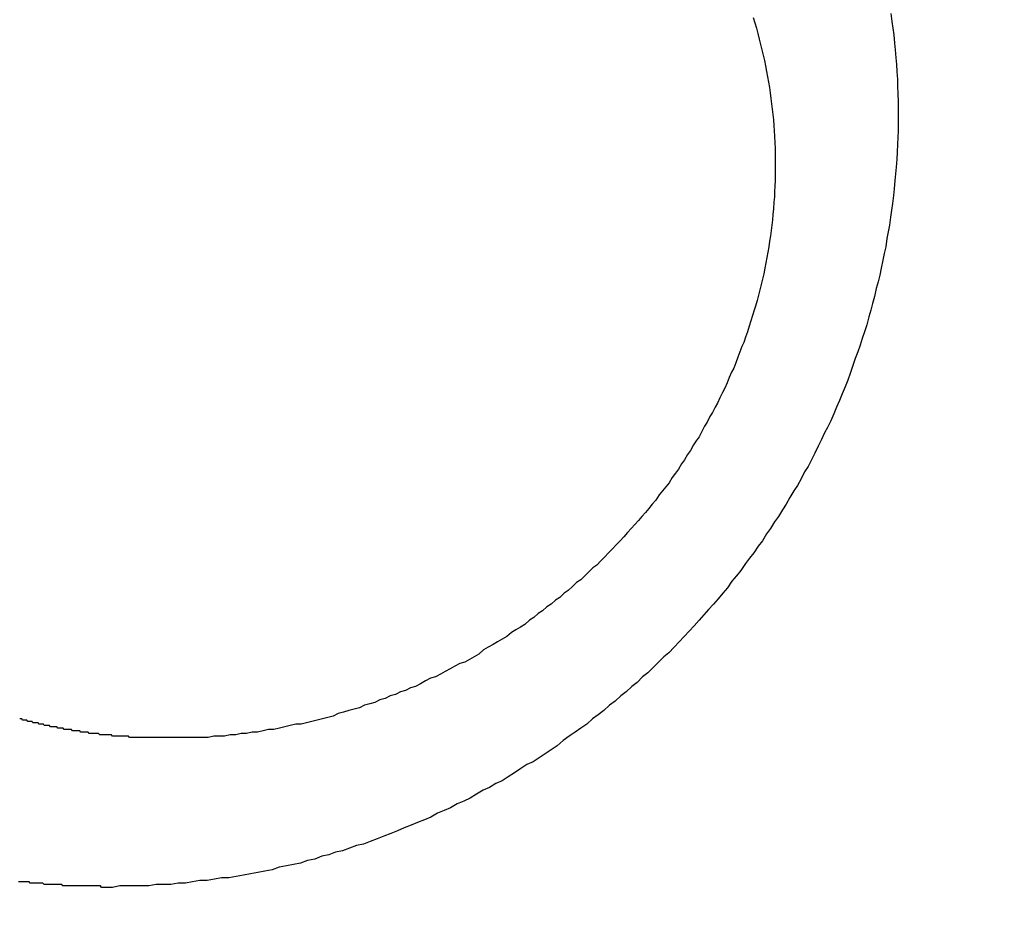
# Model space of a CAD drawing. Header units: millimetres. Extents: x -604189 to 881711, y -381903 to -7297.
# Tile 148 of 256: x -588017.9 to -588010.59, y -164997.5 to -164990.82. Entities that reach past the tile are written whole.
import ezdxf

# ---------------------------------------------------------------- set-up
doc = ezdxf.new("R2010")
doc.units = ezdxf.units.MM
doc.header["$LTSCALE"] = 100
doc.linetypes.add('0.5_0.5', pattern=[1, 0.5, -0.5])
doc.linetypes.add('ACAD_ISO04W100', pattern=[30.5, 24, -3, 0.5, -3])
doc.layers.get('Defpoints').update_dxf_attribs({"color": 30})
doc.layers.add('OPIS', color=7, linetype='Continuous')
doc.layers.add('strop osie', color=80, linetype='ACAD_ISO04W100', lineweight=5)
doc.styles.get("Standard").update_dxf_attribs({"font": 'romans.shx', "width": 0.5})
doc.dimstyles.new('1 50', dxfattribs={"dimtxt": 150, "dimasz": 80, "dimexe": 1, "dimexo": 1, "dimgap": 20, "dimtad": 1, "dimdec": 0, "dimlfac": 0.1, "dimtxsty": 'Standard', "dimblk": 'ARCHTICK', "dimcen": 200, "dimclrd": 2, "dimadec": 1, "dimazin": 0, "dimtfac": 1, "dimtdec": 0, "dimtmove": 0, "dimatfit": 3, "dimldrblk": 'ARCHTICK', "dimfxl": 120, "dimfxlon": 1, "dimtfill": 1, "dimarcsym": 0})

# ---------------------------------------------------------------- blocks, each defined once
blk = doc.blocks.new('_ArchTick')
at = {"layer": 'strop osie', "color": 0, "const_width": 0.15}
blk.add_lwpolyline([(-0.5, -0.5), (0.5, 0.5)], dxfattribs=at)
blk = doc.blocks.new('*D3294')
at = {"layer": 'Defpoints', "color": 0, "linetype": 'ByBlock', "lineweight": 5, "transparency": 16777216}
for p in [(-595783.1257, -159420.3032), (-593748.9238, -159420.3032), (-552118.9353, -179940.3025)]:
    blk.add_point(p, dxfattribs=at)
at = {"layer": 'OPIS', "color": 0, "linetype": 'Continuous', "lineweight": -2, "transparency": 16777216}
for p, q in [((-595723.1257, -159420.3032), (-595784.1257, -159420.3032)), ((-595723.1257, -179940.3025), (-595784.1257, -179940.3025))]:
    blk.add_line(p, q, dxfattribs=at)
at = {"layer": 'OPIS', "color": 2, "lineweight": -2, "transparency": 16777216}
blk.add_line((-595783.1257, -179940.3025), (-595783.1257, -159420.3032), dxfattribs=at)
at = {"layer": 'OPIS', "color": 2, "linetype": 'ByBlock', "lineweight": -2, "transparency": 16777216, "xscale": 80, "yscale": 80, "zscale": 80}
for p, rotation in [((-595783.1257, -159420.3032), 90), ((-595783.1257, -179940.3025), 270)]:
    blk.add_blockref('_ArchTick', p, dxfattribs=dict(at, rotation=rotation))
at = {"layer": 'OPIS', "color": 0, "linetype": 'ByBlock', "lineweight": 13, "transparency": 16777216, "insert": (-595878.1257, -169680.3029), "char_height": 150, "attachment_point": 5, "rotation": 90, "bg_fill": 3, "box_fill_scale": 1.1, "bg_fill_color": 256, "bg_fill_true_color": 13158600, "bg_fill_transparency": 0}
blk.add_mtext('2052', dxfattribs=at)

msp = doc.modelspace()

# ---------------------------------------------------------------- hatches: boundary and pattern name
at = {"layer": 'OPIS', "linetype": 'ByBlock', "lineweight": 15}
h = msp.add_hatch(dxfattribs=at)
h.set_pattern_fill('ANSI37', color=0, scale=80, angle=45)
h.set_pattern_definition([(90, (-306927.96, 32475.8), (-254, 0), []), (180, (-306927.96, 32475.8), (-3e-14, -254), [])])
edge = h.paths.add_edge_path()
edge.add_arc((-587934.0864, -167378.9311), 50, 0, 90)
edge.add_line((-587934.0864, -167328.9311), (-588139.086, -167328.9296))
edge.add_arc((-588139.0864, -167378.9296), 50, 89.99957, 180)
edge.add_line((-588189.0864, -167378.9296), (-588189.0864, -167822.9296))
edge.add_arc((-588139.0864, -167822.9296), 50, 180, 270)
edge.add_line((-588139.0864, -167872.9296), (-587934.0852, -167872.9311))
edge.add_arc((-587934.0864, -167822.9311), 50, 270.00137, 360)
edge.add_line((-587884.0864, -167822.9311), (-587884.0864, -167378.9311))
edge = h.paths.add_edge_path()
edge.add_arc((-587934.0864, -167378.9311), 50, 0, 90)
edge.add_line((-587934.0864, -167328.9311), (-588139.086, -167328.9296))
edge.add_arc((-588139.0864, -167378.9296), 50, 89.99957, 180)
edge.add_line((-588189.0864, -167378.9296), (-588189.0864, -167822.9296))
edge.add_arc((-588139.0864, -167822.9296), 50, 180, 270)
edge.add_line((-588139.0864, -167872.9296), (-587934.0852, -167872.9311))
edge.add_arc((-587934.0864, -167822.9311), 50, 270.00137, 360)
edge.add_line((-587884.0864, -167822.9311), (-587884.0864, -167378.9311))
edge = h.paths.add_edge_path()
edge.add_line((-588244.0869, -167300.9296), (-587769.0864, -167300.9296))
edge.add_line((-587769.0864, -167300.9296), (-587769.0864, -167900.9296))
edge.add_line((-587769.0864, -167900.9296), (-588243.7893, -167900.9296))
edge.add_arc((-588244.0864, -167892.9351), 8, 180, 272.12845, ccw=False)
edge.add_line((-588252.0864, -167892.9351), (-588252.0864, -167308.9296))
edge.add_arc((-588244.0864, -167308.9296), 8, 90.0036, 180, ccw=False)
h.paths.add_polyline_path([(-589864.9316, -164217.8287), (-589865.0038, -164223.0917), (-589865.0785, -164228.3546), (-589865.1557, -164233.6175), (-589865.2354, -164238.8803), (-589865.3175, -164244.1431), (-589865.4022, -164249.4059), (-589865.4893, -164254.6686), (-589865.5789, -164259.9313), (-589865.671, -164265.194), (-589865.7656, -164270.4566), (-589865.8627, -164275.7191), (-589865.9623, -164280.9816), (-589866.0644, -164286.2441), (-589866.169, -164291.5065), (-589866.2762, -164296.7688), (-589866.3859, -164302.0311), (-589866.4981, -164307.2933), (-589866.6129, -164312.5555), (-589866.7302, -164317.8177), (-589866.85, -164323.0798), (-589866.9724, -164328.3418), (-589867.0974, -164333.6037), (-589867.2249, -164338.8656), (-589867.355, -164344.1275), (-589867.4875, -164349.3892), (-589867.6227, -164354.6509), (-589867.7604, -164359.9126), (-589867.9006, -164365.1742), (-589868.0434, -164370.4357), (-589868.1887, -164375.6971), (-589868.3365, -164380.9585), (-589868.4869, -164386.2198), (-589868.6399, -164391.481), (-589868.7954, -164396.7421), (-589868.9534, -164402.0032), (-590219.4894, -164402.0032), (-590219.6636, -164396.1979), (-590219.8347, -164390.3925), (-590220.0026, -164384.587), (-590220.1675, -164378.7814), (-590220.3293, -164372.9757), (-590220.4879, -164367.1699), (-590220.6435, -164361.3641), (-590220.7959, -164355.5582), (-590220.9453, -164349.7522), (-590221.0915, -164343.9461), (-590221.2347, -164338.1399), (-590221.3748, -164332.3337), (-590221.5118, -164326.5273), (-590221.6457, -164320.721), (-590221.7766, -164314.9145), (-590221.9043, -164309.108), (-590222.029, -164303.3014), (-590222.1506, -164297.4947), (-590222.2692, -164291.688), (-590222.3847, -164285.8812), (-590222.4971, -164280.0744), (-590222.6065, -164274.2675), (-590222.7128, -164268.4605), (-590222.8161, -164262.6535), (-590222.9163, -164256.8464), (-590223.0136, -164251.0393), (-590223.1077, -164245.2321), (-590223.1989, -164239.4249), (-590223.287, -164233.6176), (-590223.3721, -164227.8103), (-590223.4542, -164222.003), (-590223.5331, -164216.1956), (-590223.609, -164210.3881), (-590223.6817, -164204.5806), (-590223.7513, -164198.7731), (-590223.8177, -164192.9656), (-590223.8809, -164187.158), (-590223.9408, -164181.3503), (-590223.9974, -164175.5427), (-590224.0508, -164169.735), (-590224.1008, -164163.9273), (-590224.1474, -164158.1196), (-590224.1907, -164152.3118), (-590224.2305, -164146.504), (-590224.2671, -164140.6962), (-590224.3008, -164134.8884), (-590224.3319, -164129.0805), (-590224.3607, -164123.2727), (-590224.3876, -164117.4648), (-590224.413, -164111.6569), (-590224.4371, -164105.849), (-590224.4589, -164100.0411), (-590224.4746, -164094.2332), (-590224.4803, -164088.4252), (-590224.4721, -164082.6173), (-590224.4477, -164076.8094), (-590224.4062, -164071.0017), (-590224.3468, -164065.194), (-590224.2686, -164059.3867), (-590224.1711, -164053.5796), (-590224.054, -164047.7729), (-590223.9169, -164041.9666), (-590223.7592, -164036.1608), (-590223.5807, -164030.3556), (-590223.3809, -164024.551), (-590223.1593, -164018.7472), (-590222.9139, -164012.9442), (-590222.642, -164007.1426), (-590222.3412, -164001.3424), (-590222.0087, -163995.5441), (-590221.642, -163989.7479), (-590221.2384, -163983.9541), (-590220.7951, -163978.1631), (-590220.3044, -163972.3759), (-590219.7535, -163966.5944), (-590219.1294, -163960.8204), (-590218.4187, -163955.0562), (-590217.6048, -163949.3057), (-590216.6699, -163943.5738), (-590215.5962, -163937.8652), (-590214.3625, -163932.1882), (-590212.9406, -163926.5572), (-590211.3018, -163920.9875), (-590209.4165, -163915.4954), (-590207.2456, -163910.1095), (-590204.7439, -163904.869), (-590201.8691, -163899.824), (-590198.5823, -163895.0359), (-590194.8507, -163890.5913), (-590190.6711, -163886.5628), (-590186.1051, -163882.9766), (-590181.2236, -163879.8331), (-590176.0967, -163877.1059), (-590170.7845, -163874.761), (-590165.3362, -163872.7595), (-590159.7845, -163871.0636), (-590154.1537, -163869.636), (-590148.4678, -163868.4399), (-590142.7468, -163867.4397), (-590137, -163866.6034), (-590131.2346, -163865.8996), (-590125.4578, -163865.2975), (-590119.6738, -163864.7779), (-590113.8835, -163864.3337), (-590108.0882, -163863.9584), (-590102.2886, -163863.6459), (-590096.4857, -163863.3903), (-590090.6807, -163863.1856), (-590084.8745, -163863.026), (-590079.0676, -163862.9058), (-590073.2605, -163862.8192), (-590067.4529, -163862.7609), (-590061.6452, -163862.7252), (-590055.8373, -163862.7066), (-590050.0293, -163862.6995), (-590044.2214, -163862.6984), (-590038.9579, -163862.6992), (-590033.6943, -163862.7043), (-590028.4307, -163862.718), (-590023.1672, -163862.7444), (-590017.904, -163862.7879), (-590012.6411, -163862.8525), (-590007.3786, -163862.9424), (-590002.1167, -163863.062), (-589996.8556, -163863.2153), (-589991.5956, -163863.4066), (-589986.3374, -163863.6398), (-589981.0814, -163863.9191), (-589975.8282, -163864.2488), (-589970.5789, -163864.6335), (-589965.3343, -163865.0781), (-589960.0956, -163865.5875), (-589954.8645, -163866.1697), (-589949.6449, -163866.8465), (-589944.4421, -163867.642), (-589939.2627, -163868.5778), (-589934.1152, -163869.6762), (-589929.0126, -163870.9654), (-589923.9705, -163872.4743), (-589919.0093, -163874.2299), (-589914.153, -163876.2589), (-589909.4357, -163878.5906), (-589904.8962, -163881.2529), (-589900.5848, -163884.2684), (-589896.5542, -163887.6518), (-589892.8573, -163891.3941), (-589889.5341, -163895.4714), (-589886.5739, -163899.8236), (-589883.9521, -163904.3865), (-589881.6399, -163909.1142), (-589879.6062, -163913.9678), (-589877.8173, -163918.9178), (-589876.2409, -163923.9391), (-589874.8539, -163929.0163), (-589873.6357, -163934.1365), (-589872.5642, -163939.2896), (-589871.6186, -163944.4668), (-589870.7843, -163949.6633), (-589870.0481, -163954.8752), (-589869.397, -163960.0986), (-589868.8185, -163965.3302), (-589868.3025, -163970.5682), (-589867.8397, -163975.8113), (-589867.4206, -163981.0581), (-589867.037, -163986.3075), (-589866.6852, -163991.5592), (-589866.3628, -163996.8127), (-589866.0674, -164002.0678), (-589865.7965, -164007.3242), (-589865.5485, -164012.5818), (-589865.3221, -164017.8404), (-589865.1158, -164023.0998), (-589864.9283, -164028.3599), (-589864.7589, -164033.6206), (-589864.607, -164038.8818), (-589864.4722, -164044.1436), (-589864.354, -164049.4057), (-589864.252, -164054.6681), (-589864.1661, -164059.9308), (-589864.0959, -164065.1938), (-589864.0413, -164070.457), (-589864.0015, -164075.7203), (-589863.9758, -164080.9836), (-589863.9637, -164086.2471), (-589863.964, -164091.5105), (-589863.974, -164096.7739), (-589863.9909, -164102.0373), (-589864.0116, -164107.3008), (-589864.0336, -164112.5642), (-589864.0567, -164117.8276), (-589864.0812, -164123.091), (-589864.1071, -164128.3543), (-589864.1349, -164133.6177), (-589864.1648, -164138.8811), (-589864.197, -164144.1444), (-589864.2318, -164149.4077), (-589864.2693, -164154.671), (-589864.3096, -164159.9343), (-589864.3527, -164165.1975), (-589864.3986, -164170.4608), (-589864.4472, -164175.724), (-589864.4985, -164180.9872), (-589864.5525, -164186.2504), (-589864.6091, -164191.5135), (-589864.6684, -164196.7766), (-589864.7303, -164202.0397), (-589864.7949, -164207.3027), (-589864.862, -164212.5658)])
h.paths.add_polyline_path([(-590463.9235, -164407.0514), (-587763.9235, -164407.0514), (-587763.9235, -162910.7833), (-590463.9235, -162910.7833)])
h.paths.add_polyline_path([(-590295.7169, -164839.2246), (-590289.9098, -164839.1274), (-590284.1026, -164839.0333), (-590278.2954, -164838.9421), (-590272.4881, -164838.854), (-590266.6808, -164838.7689), (-590260.8734, -164838.6868), (-590255.066, -164838.6079), (-590249.2586, -164838.532), (-590243.4511, -164838.4593), (-590237.6436, -164838.3897), (-590231.836, -164838.3233), (-590226.0285, -164838.2601), (-590220.2208, -164838.2002), (-590214.4132, -164838.1436), (-590208.6055, -164838.0902), (-590202.7978, -164838.0402), (-590196.99, -164837.9936), (-590191.1823, -164837.9503), (-590185.3745, -164837.9105), (-590179.5667, -164837.8739), (-590173.7588, -164837.8402), (-590167.951, -164837.8091), (-590162.1431, -164837.7803), (-590156.3353, -164837.7533), (-590150.5274, -164837.728), (-590144.7195, -164837.7039), (-590138.9116, -164837.6821), (-590133.1037, -164837.6664), (-590127.2957, -164837.6607), (-590121.4878, -164837.6689), (-590115.6799, -164837.6933), (-590109.8721, -164837.7348), (-590104.0645, -164837.7942), (-590098.2571, -164837.8724), (-590092.4501, -164837.9698), (-590086.6433, -164838.087), (-590080.8371, -164838.2241), (-590075.0313, -164838.3818), (-590069.2261, -164838.5603), (-590063.4215, -164838.76), (-590057.6176, -164838.9817), (-590051.8147, -164839.2271), (-590046.013, -164839.499), (-590040.2129, -164839.7998), (-590034.4146, -164840.1323), (-590028.6184, -164840.499), (-590022.8246, -164840.9026), (-590017.0336, -164841.3459), (-590011.2464, -164841.8366), (-590005.4649, -164842.3875), (-589999.6909, -164843.0116), (-589993.9267, -164843.7223), (-589988.1762, -164844.5362), (-589982.4443, -164845.4711), (-589976.7357, -164846.5448), (-589971.0587, -164847.7785), (-589965.4276, -164849.2004), (-589959.858, -164850.8392), (-589954.3659, -164852.7245), (-589948.98, -164854.8954), (-589943.7394, -164857.3971), (-589938.6945, -164860.2719), (-589933.9064, -164863.5587), (-589929.4618, -164867.2903), (-589925.4333, -164871.4699), (-589921.8471, -164876.0359), (-589918.7036, -164880.9174), (-589915.9764, -164886.0443), (-589913.6314, -164891.3565), (-589911.63, -164896.8048), (-589909.9341, -164902.3565), (-589908.5065, -164907.9873), (-589907.3104, -164913.6732), (-589906.3102, -164919.3942), (-589905.4739, -164925.141), (-589904.7701, -164930.9064), (-589904.168, -164936.6832), (-589903.6484, -164942.4672), (-589903.2042, -164948.2574), (-589902.8289, -164954.0528), (-589902.5164, -164959.8524), (-589902.2608, -164965.6552), (-589902.0561, -164971.4603), (-589901.8965, -164977.2665), (-589901.7762, -164983.0733), (-589901.6897, -164988.8805), (-589901.6314, -164994.688), (-589901.5957, -165000.4958), (-589901.5771, -165006.3037), (-589901.57, -165012.1117), (-589901.5689, -165017.9196), (-589901.5697, -165023.1831), (-589901.5748, -165028.4467), (-589901.5885, -165033.7103), (-589901.6149, -165038.9738), (-589901.6584, -165044.237), (-589901.723, -165049.4999), (-589901.8129, -165054.7624), (-589901.9325, -165060.0242), (-589902.0858, -165065.2854), (-589902.277, -165070.5454), (-589902.5103, -165075.8036), (-589902.7896, -165081.0596), (-589903.1193, -165086.3128), (-589903.504, -165091.5621), (-589903.9486, -165096.8067), (-589904.458, -165102.0453), (-589905.0402, -165107.2765), (-589905.717, -165112.496), (-589906.5125, -165117.6989), (-589907.4483, -165122.8783), (-589908.5467, -165128.0258), (-589909.8359, -165133.1284), (-589911.3448, -165138.1705), (-589913.1004, -165143.1317), (-589915.1294, -165147.9879), (-589917.461, -165152.7053), (-589920.1234, -165157.2448), (-589923.1389, -165161.5562), (-589926.5223, -165165.5868), (-589930.2646, -165169.2837), (-589934.3419, -165172.6069), (-589938.6941, -165175.5671), (-589943.257, -165178.1889), (-589947.9847, -165180.5011), (-589952.8383, -165182.5347), (-589957.7882, -165184.3237), (-589962.8096, -165185.9001), (-589967.8868, -165187.287), (-589973.007, -165188.5053), (-589978.1601, -165189.5768), (-589983.3373, -165190.5224), (-589988.5337, -165191.3567), (-589993.7457, -165192.0929), (-589998.9691, -165192.744), (-590004.2007, -165193.3225), (-590009.4387, -165193.8385), (-590014.6817, -165194.3013), (-590019.9286, -165194.7204), (-590025.178, -165195.104), (-590030.4297, -165195.4558), (-590035.6832, -165195.7781), (-590040.9383, -165196.0736), (-590046.1947, -165196.3445), (-590051.4523, -165196.5925), (-590056.7109, -165196.8189), (-590061.9703, -165197.0252), (-590067.2304, -165197.2127), (-590072.4911, -165197.3821), (-590077.7523, -165197.534), (-590083.014, -165197.6688), (-590088.2761, -165197.787), (-590093.5386, -165197.889), (-590098.8013, -165197.9749), (-590104.0643, -165198.045), (-590109.3275, -165198.0997), (-590114.5907, -165198.1395), (-590119.8541, -165198.1652), (-590125.1175, -165198.1773), (-590130.381, -165198.177), (-590135.6444, -165198.167), (-590140.9078, -165198.1501), (-590146.1712, -165198.1294), (-590151.4347, -165198.1074), (-590156.6981, -165198.0843), (-590161.9614, -165198.0598), (-590167.2248, -165198.0338), (-590172.4882, -165198.006), (-590177.7515, -165197.9762), (-590183.0149, -165197.944), (-590188.2782, -165197.9092), (-590193.5415, -165197.8717), (-590198.8048, -165197.8314), (-590204.068, -165197.7883), (-590209.3313, -165197.7424), (-590214.5945, -165197.6938), (-590219.8577, -165197.6425), (-590225.1208, -165197.5885), (-590230.384, -165197.5319), (-590235.6471, -165197.4726), (-590240.9102, -165197.4107), (-590246.1732, -165197.3461), (-590251.4362, -165197.279), (-590256.6992, -165197.2094), (-590261.9622, -165197.1372), (-590267.2251, -165197.0625), (-590272.488, -165196.9853), (-590277.7508, -165196.9056), (-590283.0136, -165196.8235), (-590288.2764, -165196.7388), (-590293.5391, -165196.6517), (-590298.8018, -165196.5621), (-590304.0644, -165196.47), (-590309.327, -165196.3754), (-590314.5896, -165196.2783), (-590319.8521, -165196.1787), (-590325.1145, -165196.0766), (-590330.3769, -165195.972), (-590335.6393, -165195.8648), (-590340.9016, -165195.7551), (-590346.1638, -165195.6429), (-590351.426, -165195.5281), (-590356.6882, -165195.4108), (-590361.9502, -165195.291), (-590367.2123, -165195.1685), (-590372.4742, -165195.0436), (-590377.7361, -165194.9161), (-590382.998, -165194.786), (-590388.2597, -165194.6534), (-590393.5214, -165194.5183), (-590398.7831, -165194.3806), (-590404.0447, -165194.2404), (-590409.3062, -165194.0976), (-590414.5676, -165193.9523), (-590419.829, -165193.8044), (-590425.0903, -165193.654), (-590430.3515, -165193.5011), (-590435.6126, -165193.3456), (-590440.8737, -165193.1876), (-590440.8737, -164842.6516), (-590435.0684, -164842.4774), (-590429.263, -164842.3063), (-590423.4575, -164842.1383), (-590417.6519, -164841.9735), (-590411.8462, -164841.8117), (-590406.0404, -164841.6531), (-590400.2346, -164841.4975), (-590394.4287, -164841.3451), (-590388.6226, -164841.1957), (-590382.8166, -164841.0494), (-590377.0104, -164840.9063), (-590371.2041, -164840.7662), (-590365.3978, -164840.6292), (-590359.5914, -164840.4953), (-590353.785, -164840.3644), (-590347.9785, -164840.2367), (-590342.1719, -164840.112), (-590336.3652, -164839.9904), (-590330.5585, -164839.8718), (-590324.7517, -164839.7563), (-590318.9449, -164839.6439), (-590313.138, -164839.5345), (-590307.331, -164839.4282), (-590301.524, -164839.3249)])
edge = h.paths.add_edge_path()
edge.add_arc((-590093.9235, -162268.5433), 50, 0, 90.00043)
edge.add_line((-590093.9239, -162218.5433), (-590298.9243, -162218.5448))
edge.add_arc((-590298.9235, -162268.5448), 50, 90.00087, 180)
edge.add_line((-590348.9235, -162268.5448), (-590348.9235, -162712.5448))
edge.add_arc((-590298.9235, -162712.5448), 50, 180, 270.00224)
edge.add_line((-590298.9216, -162762.5448), (-590093.9228, -162762.5433))
edge.add_arc((-590093.9235, -162712.5433), 50, 270.00087, 360)
edge.add_line((-590043.9235, -162712.5433), (-590043.9235, -162268.5433))
edge = h.paths.add_edge_path()
edge.add_arc((-590093.9235, -161668.5433), 50, 0, 90.00043)
edge.add_line((-590093.9239, -161618.5433), (-590298.9243, -161618.5448))
edge.add_arc((-590298.9235, -161668.5448), 50, 90.00087, 180)
edge.add_line((-590348.9235, -161668.5448), (-590348.9235, -162112.5448))
edge.add_arc((-590298.9235, -162112.5448), 50, 180, 270.00224)
edge.add_line((-590298.9216, -162162.5448), (-590093.9228, -162162.5433))
edge.add_arc((-590093.9235, -162112.5433), 50, 270.00087, 360)
edge.add_line((-590043.9235, -162112.5433), (-590043.9235, -161668.5433))
h.paths.add_polyline_path([(-590463.9235, -162790.5433), (-587763.9235, -162790.5433), (-587763.9235, -161590.5433), (-590463.9235, -161590.5433)])
edge = h.paths.add_edge_path()
edge.add_arc((-588139.0864, -168270.0029), 50, 89.99957, 180)
edge.add_line((-588189.0864, -168270.0029), (-588189.0864, -168714.0029))
edge.add_arc((-588139.0864, -168714.0029), 50, 180, 270)
edge.add_line((-588139.0864, -168764.0029), (-587934.0852, -168764.0044))
edge.add_arc((-587934.0864, -168714.0044), 50, 270.00137, 360)
edge.add_line((-587884.0864, -168714.0044), (-587884.0864, -168270.0044))
edge.add_arc((-587934.0864, -168270.0044), 50, 0, 90)
edge.add_line((-587934.0864, -168220.0044), (-588139.086, -168220.0029))
edge = h.paths.add_edge_path()
edge.add_arc((-587934.0864, -169161.0778), 50, 0, 90)
edge.add_line((-587934.0864, -169111.0778), (-588139.086, -169111.0762))
edge.add_arc((-588139.0864, -169161.0762), 50, 89.99957, 180)
edge.add_line((-588189.0864, -169161.0762), (-588189.0864, -169605.0762))
edge.add_arc((-588139.0864, -169605.0762), 50, 180, 270)
edge.add_line((-588139.0864, -169655.0762), (-587934.0852, -169655.0778))
edge.add_arc((-587934.0864, -169605.0778), 50, 270.00137, 360)
edge.add_line((-587884.0864, -169605.0778), (-587884.0864, -169161.0778))
edge = h.paths.add_edge_path()
edge.add_arc((-588139.0864, -170052.1496), 50, 89.99957, 180)
edge.add_line((-588189.0864, -170052.1496), (-588189.0864, -170496.1496))
edge.add_arc((-588139.0864, -170496.1496), 50, 180, 270)
edge.add_line((-588139.0864, -170546.1496), (-587934.0852, -170546.1511))
edge.add_arc((-587934.0864, -170496.1511), 50, 270.00137, 360)
edge.add_line((-587884.0864, -170496.1511), (-587884.0864, -170052.1511))
edge.add_arc((-587934.0864, -170052.1511), 50, 0, 90)
edge.add_line((-587934.0864, -170002.1511), (-588139.086, -170002.1496))
edge = h.paths.add_edge_path()
edge.add_arc((-588139.0864, -170943.2229), 50, 89.99957, 180)
edge.add_line((-588189.0864, -170943.2229), (-588189.0864, -171387.2229))
edge.add_arc((-588139.0864, -171387.2229), 50, 180, 270)
edge.add_line((-588139.0864, -171437.2229), (-587934.0852, -171437.2244))
edge.add_arc((-587934.0864, -171387.2244), 50, 270.00137, 360)
edge.add_line((-587884.0864, -171387.2244), (-587884.0864, -170943.2244))
edge.add_arc((-587934.0864, -170943.2244), 50, 0, 90)
edge.add_line((-587934.0864, -170893.2244), (-588139.086, -170893.2229))
h.paths.add_polyline_path([(-587763.9235, -164527.2914), (-590463.9235, -164527.2914), (-590463.9235, -171970.3002), (-587763.9235, -171970.3002)])

# ---------------------------------------------------------------- next in the draw order: dimensions: what is measured, and where the dimension line sits
at = {"layer": 'OPIS', "color": 0, "linetype": 'ByBlock', "lineweight": 13}
dim = msp.add_linear_dim(base=(-595783.1257, -159420.3032), p1=(-552118.9353, -179940.3025), p2=(-593748.9238, -159420.3032), angle=90, dimstyle='1 50', override={"dimtmove": 1, "dimfxl": 60, "dimarcsym": 1}, dxfattribs=at)
dim.commit()
dim.dimension.update_dxf_attribs({"geometry": '*D3294', "text_midpoint": (-595878.1257, -169680.3029)})

# ---------------------------------------------------------------- next in the draw order: hatches: boundary and pattern name
at = {"layer": 'OPIS', "linetype": '0.5_0.5', "lineweight": 13}
h = msp.add_hatch(dxfattribs=at)
h.set_pattern_fill('ANSI37', color=0, scale=130)
h.set_pattern_definition([(45, (-597218.54, 256668.8), (-291.85832, 291.85832), []), (135, (-597218.54, 256668.8), (-291.85832, -291.85832), [])])
edge = h.paths.add_edge_path(flags=16)
edge.add_line((-570958.9159, -168985.2814), (-571058.9159, -168985.2814))
edge.add_line((-571058.9159, -168985.2814), (-572598.9159, -168985.2814))
edge.add_line((-572598.9159, -168985.2814), (-572598.9151, -170470.3002))
edge.add_line((-572598.9151, -170470.3002), (-570825.7626, -170470.3002))
edge.add_arc((-570508.9159, -170339.0992), 342.9366, 180, 202.49364, ccw=False)
edge.add_arc((-570508.9159, -170339.0992), 342.9366, 90, 180, ccw=False)
edge.add_line((-570508.9159, -169996.1626), (-570508.9159, -169764.7043))
edge.add_arc((-570058.9159, -168985.2814), 900, 180.0000001, 240, ccw=False)
edge = h.paths.add_edge_path(flags=17)
edge.add_line((-569358.9153, -170085.2814), (-569358.9159, -168985.2814))
edge.add_line((-569358.9159, -168985.2814), (-569358.9169, -168985.2814))
edge.add_line((-569358.9169, -168985.2814), (-569958.9159, -168985.2814))
edge.add_line((-569958.9159, -168985.2814), (-570058.9159, -168985.2814))
edge.add_line((-570058.9159, -168985.2814), (-570058.9159, -168925.2814))
edge.add_line((-570058.9159, -168925.2814), (-569958.9159, -168925.2814))
edge.add_line((-569958.9159, -168925.2814), (-569958.9159, -168865.2814))
edge.add_line((-569958.9159, -168865.2814), (-569358.9159, -168865.2814))
edge.add_line((-569358.9159, -168865.2814), (-569358.9169, -166865.2814))
edge.add_line((-569358.9169, -166865.2814), (-574098.917, -166865.2859))
edge.add_line((-574098.917, -166865.2859), (-574098.9143, -171970.3002))
edge.add_line((-574098.9143, -171970.3002), (-572608.9134, -171970.3002))
edge.add_line((-572608.9134, -171970.3002), (-571504.9134, -170590.3002))
edge.add_line((-571504.9134, -170590.3002), (-572718.915, -170590.3002))
edge.add_line((-572718.915, -170590.3002), (-572718.9159, -168865.2814))
edge.add_line((-572718.9159, -168865.2814), (-571058.9159, -168865.2814))
edge.add_line((-571058.9159, -168865.2814), (-571058.9159, -168925.2814))
edge.add_line((-571058.9159, -168925.2814), (-570958.9159, -168925.2814))
edge.add_line((-570958.9159, -168925.2814), (-570958.9159, -168985.2814))
edge.add_arc((-570058.9159, -168985.2814), 900, 180, 240)
edge.add_line((-570508.9159, -169764.7043), (-570508.9159, -169996.1626))
edge.add_arc((-570508.9159, -170339.0992), 342.9366, 0, 90, ccw=False)
edge.add_arc((-570508.9159, -170339.0992), 342.9366, 208.979889, 360, ccw=False)
edge.add_line((-570808.9134, -170505.2529), (-570808.9134, -171171.0862))
edge.add_arc((-570808.9134, -171220.3002), 49.214, 0, 90, ccw=False)
edge.add_arc((-570808.9134, -171220.3002), 49.214, 270, 360, ccw=False)
edge.add_line((-570808.9134, -171269.5142), (-570808.9134, -171970.3002))
edge.add_line((-570808.9134, -171970.3002), (-569358.9143, -171970.3002))
edge.add_line((-569358.9143, -171970.3002), (-569358.9153, -170085.2814))
h.paths.add_polyline_path([(-561118.9235, -159870.3032), (-590334.6553, -159870.3032), (-590334.6553, -161470.3032), (-562318.9235, -161470.3032), (-562318.9235, -172095.2924), (-561118.9235, -172095.2912), (-561118.9235, -168350.3032), (-552073.9191, -168350.3032), (-552073.9198, -167150.3032), (-561118.9235, -167150.3032)])
h.paths.add_polyline_path([(-572856.9268, -169813.6802), (-569451.0696, -169813.6802), (-569451.0696, -169408.6802), (-572856.9268, -169408.6802)], flags=16)

# ---------------------------------------------------------------- next in the draw order: linework, layer by layer
at = {"color": 0}
for points in [[(-588011.4359, -164990.7783, 0), (-588011.4279, -164990.8383, 0), (-588011.4209, -164990.8883, 0), (-588011.4149, -164990.9383, 0), (-588011.4089, -164990.9983, 0), (-588011.4039, -164991.0483, 0), (-588011.3989, -164991.1083, 0), (-588011.3949, -164991.1583, 0), (-588011.3909, -164991.2083, 0), (-588011.3879, -164991.2683, 0), (-588011.3859, -164991.3183, 0), (-588011.3839, -164991.3783, 0), (-588011.3829, -164991.4283, 0), (-588011.3819, -164991.4783, 0), (-588011.3819, -164991.5383, 0), (-588011.3819, -164991.5883, 0), (-588011.3829, -164991.6483, 0), (-588011.3849, -164991.6983, 0), (-588011.3869, -164991.7483, 0), (-588011.3899, -164991.8083, 0), (-588011.3929, -164991.8583, 0), (-588011.3969, -164991.9183, 0), (-588011.4009, -164991.9683, 0), (-588011.4059, -164992.0183, 0), (-588011.4109, -164992.0783, 0), (-588011.4169, -164992.1283, 0), (-588011.4239, -164992.1883, 0), (-588011.4309, -164992.2383, 0), (-588011.4389, -164992.2883, 0), (-588011.4469, -164992.3483, 0), (-588011.4549, -164992.3983, 0), (-588011.4649, -164992.4483, 0), (-588011.4739, -164992.5083, 0), (-588011.4849, -164992.5583, 0), (-588011.4949, -164992.6083, 0), (-588011.5069, -164992.6683, 0), (-588011.5179, -164992.7183, 0), (-588011.5309, -164992.7683, 0), (-588011.5439, -164992.8183, 0), (-588011.5569, -164992.8783, 0), (-588011.5709, -164992.9283, 0), (-588011.5849, -164992.9783, 0), (-588011.5999, -164993.0283, 0), (-588011.6149, -164993.0883, 0), (-588011.6309, -164993.1383, 0), (-588011.6479, -164993.1883, 0), (-588011.6639, -164993.2383, 0), (-588011.6819, -164993.2883, 0), (-588011.6999, -164993.3383, 0), (-588011.7179, -164993.3883, 0), (-588011.7369, -164993.4483, 0), (-588011.7559, -164993.4983, 0), (-588011.7759, -164993.5483, 0), (-588011.7959, -164993.5983, 0), (-588011.8169, -164993.6483, 0), (-588011.8379, -164993.6983, 0), (-588011.8599, -164993.7483, 0), (-588011.8819, -164993.7983, 0), (-588011.9049, -164993.8483, 0), (-588011.9279, -164993.8883, 0), (-588011.9509, -164993.9383, 0), (-588011.9749, -164993.9883, 0), (-588011.9999, -164994.0383, 0), (-588012.0249, -164994.0883, 0), (-588012.0499, -164994.1383, 0), (-588012.0759, -164994.1783, 0), (-588012.1019, -164994.2283, 0), (-588012.1289, -164994.2783, 0), (-588012.1559, -164994.3183, 0), (-588012.1839, -164994.3683, 0), (-588012.2119, -164994.4183, 0), (-588012.2399, -164994.4583, 0), (-588012.2689, -164994.5083, 0), (-588012.2989, -164994.5483, 0), (-588012.3279, -164994.5983, 0), (-588012.3579, -164994.6383, 0), (-588012.3889, -164994.6883, 0), (-588012.4199, -164994.7283, 0), (-588012.4509, -164994.7783, 0), (-588012.4829, -164994.8183, 0), (-588012.5149, -164994.8583, 0), (-588012.5479, -164994.9083, 0), (-588012.5809, -164994.9483, 0), (-588012.6139, -164994.9883, 0), (-588012.6479, -164995.0383, 0), (-588012.6819, -164995.0783, 0), (-588012.7169, -164995.1183, 0), (-588012.7519, -164995.1583, 0), (-588012.7869, -164995.1983, 0), (-588012.8219, -164995.2383, 0), (-588012.8579, -164995.2783, 0), (-588012.8949, -164995.3183, 0), (-588012.9309, -164995.3583, 0), (-588012.9679, -164995.3983, 0), (-588013.0059, -164995.4383, 0), (-588013.0439, -164995.4783, 0), (-588013.0819, -164995.5183, 0), (-588013.1199, -164995.5483, 0), (-588013.1589, -164995.5883, 0), (-588013.1979, -164995.6283, 0), (-588013.2369, -164995.6683, 0), (-588013.2769, -164995.6983, 0), (-588013.3169, -164995.7383, 0), (-588013.3569, -164995.7683, 0), (-588013.3979, -164995.8083, 0), (-588013.4389, -164995.8383, 0), (-588013.4799, -164995.8783, 0), (-588013.5219, -164995.9083, 0), (-588013.5639, -164995.9483, 0), (-588013.6059, -164995.9783, 0), (-588013.6489, -164996.0083, 0), (-588013.6909, -164996.0483, 0), (-588013.7349, -164996.0783, 0), (-588013.7779, -164996.1083, 0), (-588013.8219, -164996.1383, 0), (-588013.8649, -164996.1683, 0), (-588013.9099, -164996.2083, 0), (-588013.9539, -164996.2383, 0), (-588013.9989, -164996.2683, 0), (-588014.0439, -164996.2983, 0), (-588014.0889, -164996.3283, 0), (-588014.1349, -164996.3483, 0), (-588014.1799, -164996.3783, 0), (-588014.2259, -164996.4083, 0), (-588014.2729, -164996.4383, 0), (-588014.3189, -164996.4683, 0), (-588014.3659, -164996.4883, 0), (-588014.4129, -164996.5183, 0), (-588014.4599, -164996.5383, 0), (-588014.5079, -164996.5683, 0), (-588014.5549, -164996.5983, 0), (-588014.6029, -164996.6183, 0), (-588014.6509, -164996.6383, 0), (-588014.6999, -164996.6683, 0), (-588014.7479, -164996.6883, 0), (-588014.7969, -164996.7083, 0), (-588014.8459, -164996.7383, 0), (-588014.8949, -164996.7583, 0), (-588014.9449, -164996.7783, 0), (-588014.9939, -164996.7983, 0), (-588015.0439, -164996.8183, 0), (-588015.0939, -164996.8383, 0), (-588015.1439, -164996.8583, 0), (-588015.1949, -164996.8783, 0), (-588015.2449, -164996.8983, 0), (-588015.2959, -164996.9183, 0), (-588015.3469, -164996.9383, 0), (-588015.3979, -164996.9483, 0), (-588015.4489, -164996.9683, 0), (-588015.5009, -164996.9883, 0), (-588015.5529, -164996.9983, 0), (-588015.6039, -164997.0183, 0), (-588015.6559, -164997.0283, 0), (-588015.7079, -164997.0483, 0), (-588015.7609, -164997.0583, 0), (-588015.8129, -164997.0783, 0), (-588015.8659, -164997.0883, 0), (-588015.9179, -164997.0983, 0), (-588015.9709, -164997.1083, 0), (-588016.0239, -164997.1283, 0), (-588016.0769, -164997.1383, 0), (-588016.1299, -164997.1483, 0), (-588016.1839, -164997.1583, 0), (-588016.2369, -164997.1683, 0), (-588016.2899, -164997.1783, 0), (-588016.3439, -164997.1883, 0), (-588016.3979, -164997.1883, 0), (-588016.4509, -164997.1983, 0), (-588016.5049, -164997.2083, 0), (-588016.5589, -164997.2083, 0), (-588016.6129, -164997.2183, 0), (-588016.6669, -164997.2283, 0), (-588016.7209, -164997.2283, 0), (-588016.7749, -164997.2383, 0), (-588016.8289, -164997.2383, 0), (-588016.8829, -164997.2383, 0), (-588016.9369, -164997.2483, 0), (-588016.9919, -164997.2483, 0), (-588017.0459, -164997.2483, 0), (-588017.0999, -164997.2483, 0), (-588017.1539, -164997.2483, 0), (-588017.2079, -164997.2583, 0), (-588017.2619, -164997.2583, 0)], [(-588012.4569, -164990.8083, 0), (-588012.4449, -164990.8483, 0), (-588012.4329, -164990.8883, 0), (-588012.4219, -164990.9283, 0), (-588012.4119, -164990.9683, 0), (-588012.4019, -164991.0083, 0), (-588012.3919, -164991.0483, 0), (-588012.3829, -164991.0883, 0), (-588012.3739, -164991.1283, 0), (-588012.3659, -164991.1683, 0), (-588012.3579, -164991.2083, 0), (-588012.3499, -164991.2483, 0), (-588012.3429, -164991.2883, 0), (-588012.3369, -164991.3283, 0), (-588012.3309, -164991.3683, 0), (-588012.3249, -164991.4083, 0), (-588012.3199, -164991.4483, 0), (-588012.3149, -164991.4883, 0), (-588012.3109, -164991.5283, 0), (-588012.3069, -164991.5683, 0), (-588012.3039, -164991.6083, 0), (-588012.3009, -164991.6483, 0), (-588012.2989, -164991.6883, 0), (-588012.2959, -164991.7383, 0), (-588012.2949, -164991.7783, 0), (-588012.2939, -164991.8183, 0), (-588012.2929, -164991.8583, 0), (-588012.2929, -164991.8983, 0), (-588012.2929, -164991.9383, 0), (-588012.2929, -164991.9783, 0), (-588012.2949, -164992.0183, 0), (-588012.2959, -164992.0583, 0), (-588012.2979, -164992.0983, 0), (-588012.2999, -164992.1383, 0), (-588012.3029, -164992.1783, 0), (-588012.3059, -164992.2283, 0), (-588012.3099, -164992.2683, 0), (-588012.3139, -164992.3083, 0), (-588012.3189, -164992.3483, 0), (-588012.3239, -164992.3883, 0), (-588012.3289, -164992.4283, 0), (-588012.3349, -164992.4683, 0), (-588012.3409, -164992.5083, 0), (-588012.3479, -164992.5483, 0), (-588012.3549, -164992.5883, 0), (-588012.3629, -164992.6283, 0), (-588012.3709, -164992.6683, 0), (-588012.3789, -164992.7083, 0), (-588012.3879, -164992.7483, 0), (-588012.3979, -164992.7883, 0), (-588012.4069, -164992.8283, 0), (-588012.4169, -164992.8683, 0), (-588012.4279, -164992.9083, 0), (-588012.4389, -164992.9483, 0), (-588012.4499, -164992.9783, 0), (-588012.4619, -164993.0183, 0), (-588012.4739, -164993.0583, 0), (-588012.4869, -164993.0983, 0), (-588012.4999, -164993.1383, 0), (-588012.5129, -164993.1783, 0), (-588012.5269, -164993.2183, 0), (-588012.5409, -164993.2483, 0), (-588012.5559, -164993.2883, 0), (-588012.5699, -164993.3283, 0), (-588012.5859, -164993.3683, 0), (-588012.6009, -164993.4083, 0), (-588012.6169, -164993.4383, 0), (-588012.6339, -164993.4783, 0), (-588012.6499, -164993.5183, 0), (-588012.6669, -164993.5583, 0), (-588012.6849, -164993.5883, 0), (-588012.7029, -164993.6283, 0), (-588012.7209, -164993.6683, 0), (-588012.7389, -164993.6983, 0), (-588012.7579, -164993.7383, 0), (-588012.7779, -164993.7683, 0), (-588012.7969, -164993.8083, 0), (-588012.8169, -164993.8383, 0), (-588012.8369, -164993.8783, 0), (-588012.8579, -164993.9183, 0), (-588012.8789, -164993.9483, 0), (-588012.8999, -164993.9783, 0), (-588012.9209, -164994.0183, 0), (-588012.9429, -164994.0483, 0), (-588012.9659, -164994.0883, 0), (-588012.9879, -164994.1183, 0), (-588013.0109, -164994.1583, 0), (-588013.0339, -164994.1883, 0), (-588013.0579, -164994.2183, 0), (-588013.0809, -164994.2583, 0), (-588013.1049, -164994.2883, 0), (-588013.1299, -164994.3183, 0), (-588013.1539, -164994.3483, 0), (-588013.1789, -164994.3883, 0), (-588013.2049, -164994.4183, 0), (-588013.2299, -164994.4483, 0), (-588013.2559, -164994.4783, 0), (-588013.2819, -164994.5083, 0), (-588013.3079, -164994.5383, 0), (-588013.3349, -164994.5683, 0), (-588013.3619, -164994.5983, 0), (-588013.3889, -164994.6283, 0), (-588013.4169, -164994.6583, 0), (-588013.4439, -164994.6883, 0), (-588013.4719, -164994.7183, 0), (-588013.5009, -164994.7483, 0), (-588013.5289, -164994.7783, 0), (-588013.5579, -164994.8083, 0), (-588013.5869, -164994.8383, 0), (-588013.6159, -164994.8683, 0), (-588013.6459, -164994.8883, 0), (-588013.6759, -164994.9183, 0), (-588013.7059, -164994.9483, 0), (-588013.7359, -164994.9783, 0), (-588013.7659, -164994.9983, 0), (-588013.7969, -164995.0283, 0), (-588013.8279, -164995.0583, 0), (-588013.8589, -164995.0783, 0), (-588013.8909, -164995.1083, 0), (-588013.9219, -164995.1283, 0), (-588013.9539, -164995.1583, 0), (-588013.9859, -164995.1783, 0), (-588014.0179, -164995.2083, 0), (-588014.0509, -164995.2283, 0), (-588014.0829, -164995.2583, 0), (-588014.1159, -164995.2783, 0), (-588014.1489, -164995.3083, 0), (-588014.1829, -164995.3283, 0), (-588014.2159, -164995.3483, 0), (-588014.2499, -164995.3683, 0), (-588014.2839, -164995.3983, 0), (-588014.3179, -164995.4183, 0), (-588014.3519, -164995.4383, 0), (-588014.3859, -164995.4583, 0), (-588014.4209, -164995.4783, 0), (-588014.4559, -164995.4983, 0), (-588014.4909, -164995.5283, 0), (-588014.5259, -164995.5483, 0), (-588014.5609, -164995.5683, 0), (-588014.5959, -164995.5883, 0), (-588014.6319, -164995.5983, 0), (-588014.6679, -164995.6183, 0), (-588014.7039, -164995.6383, 0), (-588014.7399, -164995.6583, 0), (-588014.7759, -164995.6783, 0), (-588014.8129, -164995.6983, 0), (-588014.8489, -164995.7083, 0), (-588014.8859, -164995.7283, 0), (-588014.9229, -164995.7483, 0), (-588014.9599, -164995.7683, 0), (-588014.9969, -164995.7783, 0), (-588015.0349, -164995.7983, 0), (-588015.0719, -164995.8083, 0), (-588015.1099, -164995.8283, 0), (-588015.1479, -164995.8383, 0), (-588015.1859, -164995.8583, 0), (-588015.2239, -164995.8683, 0), (-588015.2619, -164995.8883, 0), (-588015.2999, -164995.8983, 0), (-588015.3389, -164995.9083, 0), (-588015.3769, -164995.9283, 0), (-588015.4159, -164995.9383, 0), (-588015.4549, -164995.9483, 0), (-588015.4939, -164995.9583, 0), (-588015.5329, -164995.9683, 0), (-588015.5719, -164995.9883, 0), (-588015.6109, -164995.9983, 0), (-588015.6509, -164996.0083, 0), (-588015.6899, -164996.0183, 0), (-588015.7299, -164996.0283, 0), (-588015.7699, -164996.0383, 0), (-588015.8089, -164996.0483, 0), (-588015.8489, -164996.0483, 0), (-588015.8889, -164996.0583, 0), (-588015.9299, -164996.0683, 0), (-588015.9699, -164996.0783, 0), (-588016.0099, -164996.0883, 0), (-588016.0499, -164996.0883, 0), (-588016.0909, -164996.0983, 0), (-588016.1309, -164996.1083, 0), (-588016.1719, -164996.1083, 0), (-588016.2129, -164996.1183, 0), (-588016.2529, -164996.1183, 0), (-588016.2939, -164996.1283, 0), (-588016.3349, -164996.1283, 0), (-588016.3759, -164996.1383, 0), (-588016.4159, -164996.1383, 0), (-588016.4569, -164996.1383, 0), (-588016.4979, -164996.1483, 0), (-588016.5389, -164996.1483, 0), (-588016.5799, -164996.1483, 0), (-588016.6209, -164996.1483, 0), (-588016.6619, -164996.1483, 0), (-588016.7029, -164996.1483, 0), (-588016.7439, -164996.1483, 0), (-588016.7849, -164996.1483, 0), (-588016.8259, -164996.1483, 0), (-588016.8669, -164996.1483, 0), (-588016.9079, -164996.1483, 0)], [(-588016.9079, -164996.1483, 0), (-588016.9159, -164996.1483, 0), (-588016.9239, -164996.1483, 0), (-588016.9309, -164996.1483, 0), (-588016.9389, -164996.1483, 0), (-588016.9469, -164996.1483, 0), (-588016.9549, -164996.1483, 0), (-588016.9629, -164996.1483, 0), (-588016.9709, -164996.1483, 0), (-588016.9789, -164996.1483, 0), (-588016.9869, -164996.1483, 0), (-588016.9949, -164996.1483, 0), (-588017.0029, -164996.1483, 0), (-588017.0109, -164996.1483, 0), (-588017.0179, -164996.1483, 0), (-588017.0259, -164996.1483, 0), (-588017.0339, -164996.1483, 0), (-588017.0419, -164996.1483, 0), (-588017.0499, -164996.1483, 0), (-588017.0579, -164996.1483, 0), (-588017.0659, -164996.1483, 0), (-588017.0739, -164996.1483, 0), (-588017.0819, -164996.1483, 0), (-588017.0889, -164996.1383, 0), (-588017.0969, -164996.1383, 0), (-588017.1049, -164996.1383, 0), (-588017.1129, -164996.1383, 0), (-588017.1209, -164996.1383, 0), (-588017.1289, -164996.1383, 0), (-588017.1369, -164996.1383, 0), (-588017.1449, -164996.1383, 0), (-588017.1529, -164996.1383, 0), (-588017.1599, -164996.1383, 0), (-588017.1679, -164996.1383, 0), (-588017.1759, -164996.1383, 0), (-588017.1839, -164996.1383, 0), (-588017.1919, -164996.1383, 0), (-588017.1999, -164996.1383, 0), (-588017.2079, -164996.1383, 0), (-588017.2149, -164996.1283, 0), (-588017.2229, -164996.1283, 0), (-588017.2309, -164996.1283, 0), (-588017.2389, -164996.1283, 0), (-588017.2469, -164996.1283, 0), (-588017.2549, -164996.1283, 0), (-588017.2629, -164996.1283, 0), (-588017.2699, -164996.1283, 0), (-588017.2779, -164996.1283, 0), (-588017.2859, -164996.1283, 0), (-588017.2939, -164996.1283, 0), (-588017.3019, -164996.1283, 0), (-588017.3099, -164996.1183, 0), (-588017.3169, -164996.1183, 0), (-588017.3249, -164996.1183, 0), (-588017.3329, -164996.1183, 0), (-588017.3409, -164996.1183, 0), (-588017.3489, -164996.1183, 0), (-588017.3569, -164996.1183, 0), (-588017.3639, -164996.1183, 0), (-588017.3719, -164996.1183, 0), (-588017.3799, -164996.1183, 0), (-588017.3879, -164996.1083, 0), (-588017.3959, -164996.1083, 0), (-588017.4029, -164996.1083, 0), (-588017.4109, -164996.1083, 0), (-588017.4189, -164996.1083, 0), (-588017.4269, -164996.1083, 0), (-588017.4349, -164996.1083, 0), (-588017.4419, -164996.1083, 0), (-588017.4499, -164996.0983, 0), (-588017.4579, -164996.0983, 0), (-588017.4659, -164996.0983, 0), (-588017.4729, -164996.0983, 0), (-588017.4809, -164996.0983, 0), (-588017.4889, -164996.0983, 0), (-588017.4969, -164996.0983, 0), (-588017.5039, -164996.0983, 0), (-588017.5119, -164996.0883, 0), (-588017.5199, -164996.0883, 0), (-588017.5279, -164996.0883, 0), (-588017.5349, -164996.0883, 0), (-588017.5429, -164996.0883, 0), (-588017.5509, -164996.0883, 0), (-588017.5589, -164996.0883, 0), (-588017.5659, -164996.0883, 0), (-588017.5739, -164996.0783, 0), (-588017.5819, -164996.0783, 0), (-588017.5899, -164996.0783, 0), (-588017.5969, -164996.0783, 0), (-588017.6049, -164996.0783, 0), (-588017.6129, -164996.0783, 0), (-588017.6199, -164996.0683, 0), (-588017.6279, -164996.0683, 0), (-588017.6359, -164996.0683, 0), (-588017.6439, -164996.0683, 0), (-588017.6509, -164996.0683, 0), (-588017.6589, -164996.0683, 0), (-588017.6669, -164996.0683, 0), (-588017.6739, -164996.0583, 0), (-588017.6819, -164996.0583, 0), (-588017.6899, -164996.0583, 0), (-588017.6969, -164996.0583, 0), (-588017.7049, -164996.0583, 0), (-588017.7129, -164996.0583, 0), (-588017.7199, -164996.0483, 0), (-588017.7279, -164996.0483, 0), (-588017.7359, -164996.0483, 0), (-588017.7429, -164996.0483, 0), (-588017.7509, -164996.0483, 0), (-588017.7579, -164996.0383, 0), (-588017.7659, -164996.0383, 0), (-588017.7739, -164996.0383, 0), (-588017.7809, -164996.0383, 0), (-588017.7889, -164996.0383, 0), (-588017.7969, -164996.0383, 0), (-588017.8039, -164996.0283, 0), (-588017.8119, -164996.0283, 0), (-588017.8189, -164996.0283, 0), (-588017.8269, -164996.0283, 0), (-588017.8339, -164996.0283, 0), (-588017.8419, -164996.0183, 0), (-588017.8499, -164996.0183, 0), (-588017.8569, -164996.0183, 0), (-588017.8649, -164996.0183, 0), (-588017.8719, -164996.0183, 0), (-588017.8799, -164996.0083, 0), (-588017.8869, -164996.0083, 0), (-588017.8949, -164996.0083, 0)], [(-588017.2619, -164997.2583, 0), (-588017.2709, -164997.2583, 0), (-588017.2799, -164997.2583, 0), (-588017.2889, -164997.2583, 0), (-588017.2969, -164997.2483, 0), (-588017.3059, -164997.2483, 0), (-588017.3149, -164997.2483, 0), (-588017.3229, -164997.2483, 0), (-588017.3319, -164997.2483, 0), (-588017.3409, -164997.2483, 0), (-588017.3489, -164997.2483, 0), (-588017.3579, -164997.2483, 0), (-588017.3669, -164997.2483, 0), (-588017.3759, -164997.2483, 0), (-588017.3839, -164997.2483, 0), (-588017.3929, -164997.2483, 0), (-588017.4019, -164997.2483, 0), (-588017.4099, -164997.2483, 0), (-588017.4189, -164997.2483, 0), (-588017.4279, -164997.2483, 0), (-588017.4359, -164997.2483, 0), (-588017.4449, -164997.2483, 0), (-588017.4539, -164997.2483, 0), (-588017.4629, -164997.2483, 0), (-588017.4709, -164997.2483, 0), (-588017.4799, -164997.2483, 0), (-588017.4889, -164997.2483, 0), (-588017.4969, -164997.2483, 0), (-588017.5059, -164997.2483, 0), (-588017.5149, -164997.2483, 0), (-588017.5229, -164997.2483, 0), (-588017.5319, -164997.2483, 0), (-588017.5409, -164997.2483, 0), (-588017.5489, -164997.2483, 0), (-588017.5579, -164997.2483, 0), (-588017.5669, -164997.2483, 0), (-588017.5749, -164997.2483, 0), (-588017.5839, -164997.2383, 0), (-588017.5929, -164997.2383, 0), (-588017.6009, -164997.2383, 0), (-588017.6099, -164997.2383, 0), (-588017.6189, -164997.2383, 0), (-588017.6269, -164997.2383, 0), (-588017.6359, -164997.2383, 0), (-588017.6449, -164997.2383, 0), (-588017.6529, -164997.2383, 0), (-588017.6619, -164997.2383, 0), (-588017.6709, -164997.2383, 0), (-588017.6789, -164997.2383, 0), (-588017.6879, -164997.2383, 0), (-588017.6969, -164997.2383, 0), (-588017.7049, -164997.2383, 0), (-588017.7139, -164997.2383, 0), (-588017.7229, -164997.2283, 0), (-588017.7309, -164997.2283, 0), (-588017.7399, -164997.2283, 0), (-588017.7489, -164997.2283, 0), (-588017.7569, -164997.2283, 0), (-588017.7659, -164997.2283, 0), (-588017.7739, -164997.2283, 0), (-588017.7829, -164997.2283, 0), (-588017.7919, -164997.2283, 0), (-588017.7999, -164997.2283, 0), (-588017.8089, -164997.2283, 0), (-588017.8179, -164997.2283, 0), (-588017.8259, -164997.2183, 0), (-588017.8349, -164997.2183, 0), (-588017.8439, -164997.2183, 0), (-588017.8519, -164997.2183, 0), (-588017.8609, -164997.2183, 0), (-588017.8689, -164997.2183, 0), (-588017.8779, -164997.2183, 0), (-588017.8869, -164997.2183, 0), (-588017.8949, -164997.2183, 0), (-588017.9039, -164997.2183, 0)]]:
    msp.add_polyline3d(points, dxfattribs=at)

doc.saveas('drawing.dxf')
